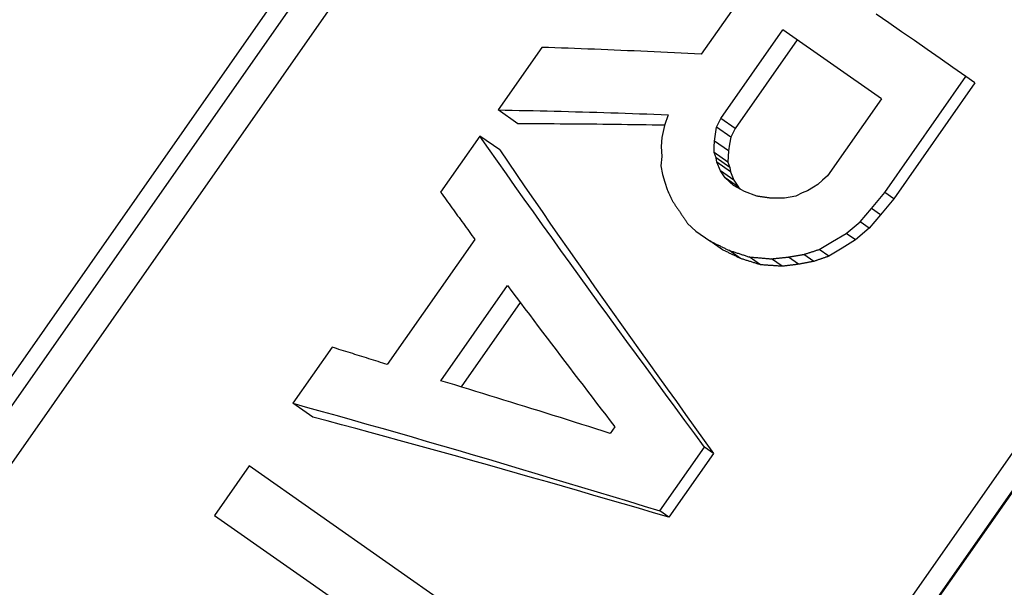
# Model space of a CAD drawing. Header units: millimetres. Extents: x 103 to 332, y -50 to 255.
# Tile 5 of 25: x 155.12 to 164.17, y 85.21 to 90.42. Entities that reach past the tile are written whole.
import ezdxf

# ---------------------------------------------------------------- set-up
doc = ezdxf.new("R2010")
doc.units = ezdxf.units.MM
doc.layers.add('Detail', color=2, linetype='Continuous')

msp = doc.modelspace()

# ---------------------------------------------------------------- linework, layer by layer
at = {"layer": 'Detail'}
for p, q in [((150.4886, 80.6364), (162.5345, 97.8397)), ((150.7258, 80.7018), (162.5627, 97.6067)), ((162.808, 97.4349), (150.9711, 80.53)), ((169.1931, 93.1773), (157.1472, 75.9739)), ((169.2002, 93.1724), (157.1542, 75.969)), ((168.9312, 93.1474), (157.0943, 76.2425)), ((161.7349, 90.6084), (161.3831, 90.106)), ((161.5626, 89.5166), (162.1322, 90.3302)), ((163.0378, 89.6961), (162.1322, 90.3302)), ((159.9191, 90.1684), (159.5169, 89.594)), ((162.2633, 90.2383), (161.6937, 89.4248)), ((163.0684, 88.8369), (163.8141, 89.9019)), ((163.8966, 89.8441), (163.8141, 89.9019)), ((163.8966, 89.8441), (163.1509, 88.7791)), ((163.0378, 89.6961), (162.5436, 88.9903)), ((159.6995, 89.4662), (159.5169, 89.594)), ((161.0809, 89.5507), (161.0459, 89.4511)), ((161.0459, 89.4511), (161.022, 89.3429)), ((161.5245, 89.4366), (161.5626, 89.5166)), ((161.6937, 89.4248), (161.5626, 89.5166)), ((159.3494, 89.3549), (158.9891, 88.8402)), ((159.532, 89.227), (159.3494, 89.3549)), ((161.5044, 89.3082), (161.5145, 89.372)), ((161.5145, 89.372), (161.5245, 89.4366)), ((161.6552, 89.3451), (161.5245, 89.4366)), ((161.6937, 89.4248), (161.6551, 89.3451)), ((161.022, 89.3429), (161.0155, 89.2583)), ((161.5026, 89.2554), (161.5044, 89.3082)), ((161.6333, 89.2179), (161.5044, 89.3082)), ((161.6443, 89.2811), (161.6333, 89.2179)), ((161.6551, 89.3451), (161.6443, 89.2811)), ((161.0155, 89.2583), (161.02, 89.166)), ((161.5013, 89.203), (161.5026, 89.2554)), ((161.6285, 89.1139), (161.5013, 89.203)), ((161.5198, 89.1543), (161.5013, 89.203)), ((161.6333, 89.2179), (161.6307, 89.1657)), ((161.02, 89.166), (161.0136, 89.0814)), ((161.6457, 89.0661), (161.5198, 89.1543)), ((161.527, 89.1141), (161.5198, 89.1543)), ((161.6521, 89.0266), (161.527, 89.1141)), ((161.5608, 89.0365), (161.527, 89.1141)), ((161.6307, 89.1657), (161.6285, 89.1139)), ((161.6285, 89.1139), (161.6457, 89.0661)), ((161.0136, 89.0814), (161.0265, 89.0008)), ((161.0265, 89.0008), (161.0485, 88.9321)), ((161.6837, 88.9504), (161.5608, 89.0365)), ((161.6035, 88.9714), (161.5608, 89.0365)), ((161.6457, 89.0661), (161.6521, 89.0266)), ((161.6521, 89.0266), (161.6837, 88.9504)), ((161.0485, 88.9321), (161.0698, 88.8631)), ((161.7243, 88.8869), (161.6035, 88.9714)), ((161.6782, 88.9009), (161.6035, 88.9714)), ((161.6837, 88.9504), (161.7243, 88.8869)), ((162.453, 88.9113), (162.4156, 88.8842)), ((162.4981, 88.9506), (162.453, 88.9113)), ((162.5436, 88.9903), (162.4981, 88.9506)), ((161.7819, 88.8466), (161.6782, 88.9009)), ((161.7243, 88.8869), (161.7478, 88.8644)), ((161.8942, 88.803), (161.7819, 88.8466)), ((162.3091, 88.8339), (162.2513, 88.8028)), ((162.3578, 88.8531), (162.3091, 88.8339)), ((162.4156, 88.8842), (162.3578, 88.8531)), ((162.9471, 88.6902), (163.0684, 88.8369)), ((163.1509, 88.7791), (163.0684, 88.8369)), ((162.2513, 88.8028), (162.1494, 88.785)), ((163.1509, 88.7791), (163.0301, 88.6321)), ((162.8428, 88.5668), (162.9471, 88.6902)), ((163.0301, 88.6321), (162.9263, 88.5083)), ((163.0301, 88.6321), (162.9471, 88.6902)), ((161.2579, 88.5532), (161.3327, 88.4833)), ((162.7145, 88.4609), (162.8428, 88.5668)), ((162.9263, 88.5083), (162.8428, 88.5668)), ((161.3327, 88.4833), (161.4634, 88.3917)), ((162.5903, 88.3872), (162.7145, 88.4609)), ((162.7993, 88.4015), (162.7145, 88.4609)), ((162.9263, 88.5083), (162.7993, 88.4015)), ((159.3042, 88.4063), (158.4998, 87.2575)), ((161.5777, 88.3118), (161.4634, 88.3917)), ((162.4661, 88.3135), (162.5903, 88.3872)), ((162.7993, 88.4015), (162.6769, 88.3266)), ((161.7445, 88.2308), (161.6359, 88.3068)), ((162.5544, 88.2516), (162.4661, 88.3135)), ((162.6769, 88.3266), (162.5544, 88.2516)), ((161.9279, 88.1732), (161.825, 88.2452)), ((162.1258, 88.1595), (162.0282, 88.2279)), ((162.2774, 88.1783), (162.1833, 88.2441)), ((162.4177, 88.2049), (162.3267, 88.2686)), ((158.9919, 87.1094), (159.6034, 87.9828)), ((159.7214, 87.826), (159.1795, 87.0522)), ((157.9925, 87.4169), (157.6322, 86.9023)), ((157.8147, 86.7745), (157.6322, 86.9023)), ((160.59, 86.6857), (160.5482, 86.6259)), ((161.0037, 85.9147), (161.4141, 86.5009)), ((161.4972, 86.4428), (161.4141, 86.5009)), ((161.4972, 86.4428), (161.0867, 85.8566)), ((157.23, 86.3279), (156.9118, 85.8736)), ((159.9563, 84.4189), (157.23, 86.3279)), ((156.9118, 85.8736), (158.7829, 84.5635)), ((161.0867, 85.8566), (161.0037, 85.9147))]:
    msp.add_line(p, q, dxfattribs=at)
at = {"layer": 'Detail', "flags": 128}
for points in [[(163.8141, 89.9019), (163.6953, 89.9843), (163.5767, 90.0665), (163.4585, 90.1486), (163.3406, 90.2304), (163.223, 90.312), (163.1057, 90.3933), (162.9888, 90.4745)], [(161.3831, 90.106), (161.3213, 90.1092), (161.2595, 90.1123), (161.1978, 90.1154), (161.1362, 90.1185), (161.0746, 90.1215), (161.0131, 90.1244), (160.9517, 90.1273), (160.8903, 90.1302), (160.8291, 90.133), (160.7679, 90.1357), (160.7067, 90.1384), (160.6457, 90.141), (160.5847, 90.1436), (160.5238, 90.1462), (160.463, 90.1486), (160.4022, 90.1511), (160.3415, 90.1534), (160.281, 90.1557), (160.2204, 90.158), (160.16, 90.1602), (160.0997, 90.1623), (160.0394, 90.1644), (159.9792, 90.1665), (159.9191, 90.1684)], [(159.5169, 89.594), (159.5811, 89.5929), (159.6453, 89.5918), (159.7097, 89.5905), (159.7741, 89.5892), (159.8387, 89.5879), (159.9033, 89.5864), (159.968, 89.585), (160.0328, 89.5834), (160.0977, 89.5818), (160.1626, 89.5801), (160.2277, 89.5784), (160.2928, 89.5766), (160.3581, 89.5748), (160.4234, 89.5729), (160.4888, 89.5709), (160.5542, 89.5689), (160.6198, 89.5668), (160.6854, 89.5647), (160.7511, 89.5625), (160.8169, 89.5602), (160.8828, 89.5579), (160.9487, 89.5556), (161.0148, 89.5532), (161.0809, 89.5507)], [(161.0468, 89.4537), (160.9899, 89.4547), (160.9331, 89.4557), (160.8764, 89.4567), (160.8197, 89.4576), (160.7631, 89.4584), (160.7065, 89.4592), (160.65, 89.46), (160.5936, 89.4607), (160.5372, 89.4614), (160.4809, 89.4621), (160.4247, 89.4626), (160.3685, 89.4632), (160.3124, 89.4637), (160.2563, 89.4642), (160.2003, 89.4646), (160.1444, 89.465), (160.0885, 89.4653), (160.0328, 89.4656), (159.977, 89.4658), (159.9214, 89.466), (159.8658, 89.4661), (159.8103, 89.4662), (159.7548, 89.4662), (159.6995, 89.4662)], [(161.4141, 86.5009), (161.3238, 86.6228), (161.2337, 86.7446), (161.144, 86.8661), (161.0545, 86.9874), (160.9654, 87.1085), (160.8766, 87.2294), (160.7881, 87.35), (160.7, 87.4704), (160.6122, 87.5905), (160.5249, 87.7103), (160.4379, 87.8299), (160.3514, 87.9492), (160.2652, 88.0682), (160.1795, 88.1868), (160.0943, 88.3052), (160.0095, 88.4233), (159.9252, 88.541), (159.8414, 88.6583), (159.7581, 88.7753), (159.6753, 88.892), (159.593, 89.0083), (159.5113, 89.1242), (159.4301, 89.2397), (159.3494, 89.3549)], [(159.532, 89.227), (159.6087, 89.1147), (159.6859, 89.0019), (159.7636, 88.8888), (159.8419, 88.7753), (159.9207, 88.6615), (159.9999, 88.5473), (160.0797, 88.4328), (160.1599, 88.3179), (160.2406, 88.2028), (160.3217, 88.0873), (160.4033, 87.9715), (160.4853, 87.8554), (160.5676, 87.7391), (160.6504, 87.6224), (160.7336, 87.5055), (160.8171, 87.3883), (160.901, 87.2709), (160.9853, 87.1533), (161.0698, 87.0354), (161.1547, 86.9173), (161.2399, 86.7989), (161.3254, 86.6804), (161.4111, 86.5617), (161.4972, 86.4428)], [(158.9891, 88.8402), (159.0021, 88.8223), (159.0151, 88.8043), (159.0281, 88.7863), (159.0411, 88.7683), (159.0541, 88.7503), (159.0671, 88.7323), (159.0802, 88.7143), (159.0932, 88.6962), (159.1063, 88.6782), (159.1194, 88.6601), (159.1325, 88.6421), (159.1456, 88.624), (159.1588, 88.6059), (159.1719, 88.5878), (159.1851, 88.5697), (159.1983, 88.5516), (159.2114, 88.5335), (159.2247, 88.5153), (159.2379, 88.4972), (159.2511, 88.479), (159.2644, 88.4609), (159.2776, 88.4427), (159.2909, 88.4245), (159.3042, 88.4063)], [(161.0698, 88.8631), (161.0719, 88.8587), (161.0739, 88.8543), (161.076, 88.85), (161.078, 88.8456), (161.0801, 88.8412), (161.0821, 88.8368), (161.0841, 88.8324), (161.0862, 88.828), (161.0882, 88.8237), (161.0903, 88.8193), (161.0923, 88.8149), (161.0944, 88.8105), (161.0964, 88.8061), (161.0985, 88.8017), (161.1005, 88.7973), (161.1026, 88.7929), (161.1046, 88.7886), (161.1067, 88.7842), (161.1087, 88.7798), (161.1108, 88.7754), (161.1128, 88.771), (161.1149, 88.7666), (161.1169, 88.7622), (161.119, 88.7578)], [(161.119, 88.7578), (161.1219, 88.7536), (161.1248, 88.7493), (161.1277, 88.7451), (161.1306, 88.7408), (161.1335, 88.7366), (161.1364, 88.7323), (161.1393, 88.7281), (161.1422, 88.7238), (161.1451, 88.7196), (161.148, 88.7153), (161.1509, 88.711), (161.1538, 88.7068), (161.1567, 88.7025), (161.1596, 88.6983), (161.1625, 88.694), (161.1654, 88.6898), (161.1683, 88.6855), (161.1712, 88.6813), (161.1741, 88.677), (161.177, 88.6727), (161.18, 88.6685), (161.1829, 88.6642), (161.1858, 88.66), (161.1887, 88.6557)], [(162.0235, 88.7841), (162.0181, 88.7849), (162.0127, 88.7856), (162.0073, 88.7864), (162.0019, 88.7872), (161.9965, 88.788), (161.9911, 88.7888), (161.9858, 88.7896), (161.9804, 88.7904), (161.975, 88.7912), (161.9696, 88.792), (161.9642, 88.7928), (161.9588, 88.7935), (161.9534, 88.7943), (161.9481, 88.7951), (161.9427, 88.7959), (161.9373, 88.7967), (161.9319, 88.7975), (161.9265, 88.7983), (161.9211, 88.7991), (161.9158, 88.7998), (161.9104, 88.8006), (161.905, 88.8014), (161.8996, 88.8022), (161.8942, 88.803)], [(162.1494, 88.785), (162.1441, 88.785), (162.1389, 88.7849), (162.1336, 88.7849), (162.1284, 88.7849), (162.1231, 88.7848), (162.1179, 88.7848), (162.1126, 88.7847), (162.1074, 88.7847), (162.1021, 88.7847), (162.0969, 88.7846), (162.0916, 88.7846), (162.0864, 88.7846), (162.0812, 88.7845), (162.0759, 88.7845), (162.0707, 88.7844), (162.0654, 88.7844), (162.0602, 88.7844), (162.0549, 88.7843), (162.0497, 88.7843), (162.0444, 88.7842), (162.0392, 88.7842), (162.034, 88.7841), (162.0287, 88.7841), (162.0235, 88.7841)], [(161.1887, 88.6557), (161.1916, 88.6514), (161.1944, 88.6472), (161.1973, 88.6429), (161.2002, 88.6386), (161.2031, 88.6344), (161.2059, 88.6301), (161.2088, 88.6258), (161.2117, 88.6216), (161.2146, 88.6173), (161.2175, 88.613), (161.2204, 88.6088), (161.2232, 88.6045), (161.2261, 88.6002), (161.229, 88.596), (161.2319, 88.5917), (161.2348, 88.5874), (161.2377, 88.5831), (161.2405, 88.5789), (161.2434, 88.5746), (161.2463, 88.5703), (161.2492, 88.5661), (161.2521, 88.5618), (161.255, 88.5575), (161.2579, 88.5532)], [(161.4634, 88.3917), (161.4706, 88.3882), (161.4778, 88.3847), (161.485, 88.3812), (161.4921, 88.3776), (161.4993, 88.3741), (161.5065, 88.3705), (161.5137, 88.367), (161.5208, 88.3635), (161.528, 88.3599), (161.5352, 88.3564), (161.5424, 88.3529), (161.5496, 88.3493), (161.5568, 88.3458), (161.564, 88.3422), (161.5711, 88.3387), (161.5783, 88.3351), (161.5855, 88.3316), (161.5927, 88.3281), (161.5999, 88.3245), (161.6071, 88.321), (161.6143, 88.3174), (161.6215, 88.3139), (161.6287, 88.3103), (161.6359, 88.3068)], [(161.7445, 88.2308), (161.7375, 88.2341), (161.7305, 88.2375), (161.7236, 88.2409), (161.7166, 88.2443), (161.7097, 88.2477), (161.7027, 88.251), (161.6957, 88.2544), (161.6888, 88.2578), (161.6818, 88.2612), (161.6749, 88.2646), (161.6679, 88.2679), (161.661, 88.2713), (161.654, 88.2747), (161.6471, 88.2781), (161.6401, 88.2814), (161.6332, 88.2848), (161.6263, 88.2882), (161.6193, 88.2915), (161.6124, 88.2949), (161.6054, 88.2983), (161.5985, 88.3017), (161.5916, 88.305), (161.5846, 88.3084), (161.5777, 88.3118)], [(161.6359, 88.3068), (161.6438, 88.3042), (161.6516, 88.3017), (161.6595, 88.2991), (161.6674, 88.2966), (161.6752, 88.294), (161.6831, 88.2914), (161.691, 88.2889), (161.6988, 88.2863), (161.7067, 88.2838), (161.7146, 88.2812), (161.7225, 88.2786), (161.7304, 88.2761), (161.7382, 88.2735), (161.7461, 88.2709), (161.754, 88.2684), (161.7619, 88.2658), (161.7698, 88.2632), (161.7776, 88.2607), (161.7855, 88.2581), (161.7934, 88.2555), (161.8013, 88.253), (161.8092, 88.2504), (161.8171, 88.2478), (161.825, 88.2452)], [(162.3267, 88.2686), (162.3325, 88.2705), (162.3383, 88.2724), (162.3441, 88.2742), (162.3499, 88.2761), (162.3557, 88.278), (162.3615, 88.2798), (162.3673, 88.2817), (162.3732, 88.2836), (162.379, 88.2854), (162.3848, 88.2873), (162.3906, 88.2892), (162.3964, 88.291), (162.4022, 88.2929), (162.408, 88.2948), (162.4138, 88.2966), (162.4196, 88.2985), (162.4254, 88.3004), (162.4312, 88.3023), (162.437, 88.3041), (162.4429, 88.306), (162.4487, 88.3079), (162.4545, 88.3097), (162.4603, 88.3116), (162.4661, 88.3135)], [(161.9279, 88.1732), (161.9202, 88.1756), (161.9126, 88.178), (161.9049, 88.1804), (161.8972, 88.1828), (161.8896, 88.1852), (161.882, 88.1876), (161.8743, 88.19), (161.8667, 88.1924), (161.859, 88.1948), (161.8514, 88.1972), (161.8437, 88.1996), (161.8361, 88.202), (161.8284, 88.2044), (161.8208, 88.2068), (161.8132, 88.2092), (161.8055, 88.2116), (161.7979, 88.214), (161.7902, 88.2164), (161.7826, 88.2188), (161.775, 88.2212), (161.7673, 88.2236), (161.7597, 88.226), (161.7521, 88.2284), (161.7445, 88.2308)], [(161.825, 88.2452), (161.8334, 88.2445), (161.8419, 88.2438), (161.8503, 88.2431), (161.8588, 88.2424), (161.8673, 88.2417), (161.8757, 88.2409), (161.8842, 88.2402), (161.8927, 88.2395), (161.9011, 88.2388), (161.9096, 88.238), (161.918, 88.2373), (161.9265, 88.2366), (161.935, 88.2359), (161.9434, 88.2351), (161.9519, 88.2344), (161.9604, 88.2337), (161.9688, 88.233), (161.9773, 88.2322), (161.9858, 88.2315), (161.9943, 88.2308), (162.0027, 88.2301), (162.0112, 88.2293), (162.0197, 88.2286), (162.0282, 88.2279)], [(162.0282, 88.2279), (162.0346, 88.2285), (162.0411, 88.2292), (162.0475, 88.2299), (162.054, 88.2306), (162.0605, 88.2313), (162.0669, 88.2319), (162.0734, 88.2326), (162.0798, 88.2333), (162.0863, 88.234), (162.0928, 88.2347), (162.0992, 88.2353), (162.1057, 88.236), (162.1122, 88.2367), (162.1186, 88.2374), (162.1251, 88.2381), (162.1316, 88.2387), (162.138, 88.2394), (162.1445, 88.2401), (162.151, 88.2408), (162.1574, 88.2414), (162.1639, 88.2421), (162.1704, 88.2428), (162.1768, 88.2435), (162.1833, 88.2441)], [(162.1833, 88.2441), (162.1893, 88.2452), (162.1952, 88.2462), (162.2012, 88.2472), (162.2072, 88.2482), (162.2132, 88.2493), (162.2191, 88.2503), (162.2251, 88.2513), (162.2311, 88.2523), (162.237, 88.2533), (162.243, 88.2544), (162.249, 88.2554), (162.255, 88.2564), (162.2609, 88.2574), (162.2669, 88.2584), (162.2729, 88.2595), (162.2789, 88.2605), (162.2849, 88.2615), (162.2908, 88.2625), (162.2968, 88.2635), (162.3028, 88.2645), (162.3088, 88.2656), (162.3147, 88.2666), (162.3207, 88.2676), (162.3267, 88.2686)], [(162.4177, 88.2049), (162.4118, 88.2038), (162.406, 88.2027), (162.4001, 88.2016), (162.3943, 88.2005), (162.3884, 88.1994), (162.3826, 88.1983), (162.3768, 88.1971), (162.3709, 88.196), (162.3651, 88.1949), (162.3592, 88.1938), (162.3534, 88.1927), (162.3475, 88.1916), (162.3417, 88.1905), (162.3358, 88.1894), (162.33, 88.1883), (162.3241, 88.1872), (162.3183, 88.186), (162.3124, 88.1849), (162.3066, 88.1838), (162.3008, 88.1827), (162.2949, 88.1816), (162.2891, 88.1805), (162.2832, 88.1794), (162.2774, 88.1783)], [(162.5544, 88.2516), (162.5487, 88.2496), (162.543, 88.2477), (162.5373, 88.2458), (162.5316, 88.2438), (162.5259, 88.2419), (162.5202, 88.2399), (162.5146, 88.238), (162.5089, 88.236), (162.5032, 88.2341), (162.4975, 88.2321), (162.4918, 88.2302), (162.4861, 88.2283), (162.4804, 88.2263), (162.4747, 88.2244), (162.469, 88.2224), (162.4633, 88.2205), (162.4576, 88.2185), (162.4519, 88.2166), (162.4462, 88.2146), (162.4405, 88.2127), (162.4348, 88.2107), (162.4291, 88.2088), (162.4234, 88.2069), (162.4177, 88.2049)], [(162.1258, 88.1595), (162.1175, 88.1601), (162.1093, 88.1607), (162.101, 88.1612), (162.0928, 88.1618), (162.0845, 88.1624), (162.0762, 88.163), (162.068, 88.1635), (162.0597, 88.1641), (162.0515, 88.1647), (162.0432, 88.1653), (162.035, 88.1658), (162.0268, 88.1664), (162.0185, 88.167), (162.0103, 88.1675), (162.002, 88.1681), (161.9938, 88.1687), (161.9855, 88.1692), (161.9773, 88.1698), (161.969, 88.1704), (161.9608, 88.1709), (161.9526, 88.1715), (161.9443, 88.1721), (161.9361, 88.1726), (161.9279, 88.1732)], [(162.2774, 88.1783), (162.2711, 88.1775), (162.2647, 88.1767), (162.2584, 88.1759), (162.2521, 88.1751), (162.2458, 88.1744), (162.2395, 88.1736), (162.2331, 88.1728), (162.2268, 88.172), (162.2205, 88.1713), (162.2142, 88.1705), (162.2079, 88.1697), (162.2015, 88.1689), (162.1952, 88.1681), (162.1889, 88.1673), (162.1826, 88.1666), (162.1763, 88.1658), (162.17, 88.165), (162.1637, 88.1642), (162.1573, 88.1634), (162.151, 88.1627), (162.1447, 88.1619), (162.1384, 88.1611), (162.1321, 88.1603), (162.1258, 88.1595)], [(159.6034, 87.9828), (159.6435, 87.9295), (159.6836, 87.8761), (159.7239, 87.8227), (159.7642, 87.7692), (159.8046, 87.7156), (159.8452, 87.6619), (159.8858, 87.6082), (159.9266, 87.5544), (159.9674, 87.5006), (160.0083, 87.4467), (160.0493, 87.3927), (160.0904, 87.3387), (160.1316, 87.2846), (160.1728, 87.2304), (160.2142, 87.1762), (160.2556, 87.1219), (160.2972, 87.0676), (160.3388, 87.0132), (160.3805, 86.9588), (160.4222, 86.9043), (160.4641, 86.8497), (160.506, 86.7951), (160.548, 86.7404), (160.59, 86.6857)], [(158.4998, 87.2575), (158.4785, 87.2643), (158.4572, 87.271), (158.4359, 87.2778), (158.4147, 87.2845), (158.3934, 87.2912), (158.3722, 87.2979), (158.351, 87.3046), (158.3298, 87.3113), (158.3086, 87.318), (158.2874, 87.3246), (158.2663, 87.3313), (158.2451, 87.3379), (158.224, 87.3446), (158.2029, 87.3512), (158.1818, 87.3578), (158.1607, 87.3644), (158.1396, 87.371), (158.1186, 87.3776), (158.0975, 87.3842), (158.0765, 87.3908), (158.0555, 87.3973), (158.0345, 87.4039), (158.0135, 87.4104), (157.9925, 87.4169)], [(160.5482, 86.6259), (160.4824, 86.6467), (160.4166, 86.6675), (160.351, 86.6882), (160.2854, 86.7089), (160.2199, 86.7295), (160.1545, 86.75), (160.0891, 86.7705), (160.0239, 86.7909), (159.9587, 86.8113), (159.8936, 86.8316), (159.8286, 86.8519), (159.7637, 86.8721), (159.6989, 86.8922), (159.6341, 86.9123), (159.5695, 86.9323), (159.5049, 86.9523), (159.4404, 86.9721), (159.3761, 86.992), (159.3118, 87.0117), (159.2476, 87.0314), (159.1835, 87.051), (159.1195, 87.0705), (159.0557, 87.09), (158.9919, 87.1094)], [(157.6322, 86.9023), (157.7673, 86.865), (157.9029, 86.8272), (158.0391, 86.7891), (158.1758, 86.7505), (158.3131, 86.7117), (158.4508, 86.6724), (158.5891, 86.6328), (158.7279, 86.5929), (158.8671, 86.5526), (159.0068, 86.512), (159.1469, 86.4711), (159.2875, 86.4298), (159.4285, 86.3883), (159.5699, 86.3465), (159.7117, 86.3044), (159.8539, 86.2621), (159.9965, 86.2195), (160.1394, 86.1766), (160.2827, 86.1335), (160.4263, 86.0902), (160.5702, 86.0466), (160.7144, 86.0029), (160.8589, 85.9589), (161.0037, 85.9147)], [(161.0867, 85.8566), (160.9462, 85.8977), (160.806, 85.9387), (160.6661, 85.9795), (160.5265, 86.02), (160.3871, 86.0604), (160.2481, 86.1005), (160.1094, 86.1404), (159.9711, 86.1801), (159.8331, 86.2195), (159.6955, 86.2586), (159.5582, 86.2975), (159.4214, 86.3361), (159.285, 86.3744), (159.149, 86.4124), (159.0134, 86.4501), (158.8782, 86.4875), (158.7436, 86.5246), (158.6094, 86.5614), (158.4756, 86.5978), (158.3424, 86.6339), (158.2097, 86.6696), (158.0775, 86.7049), (157.9458, 86.7399), (157.8147, 86.7745)]]:
    msp.add_lwpolyline(points, dxfattribs=at)

doc.saveas('drawing.dxf')
